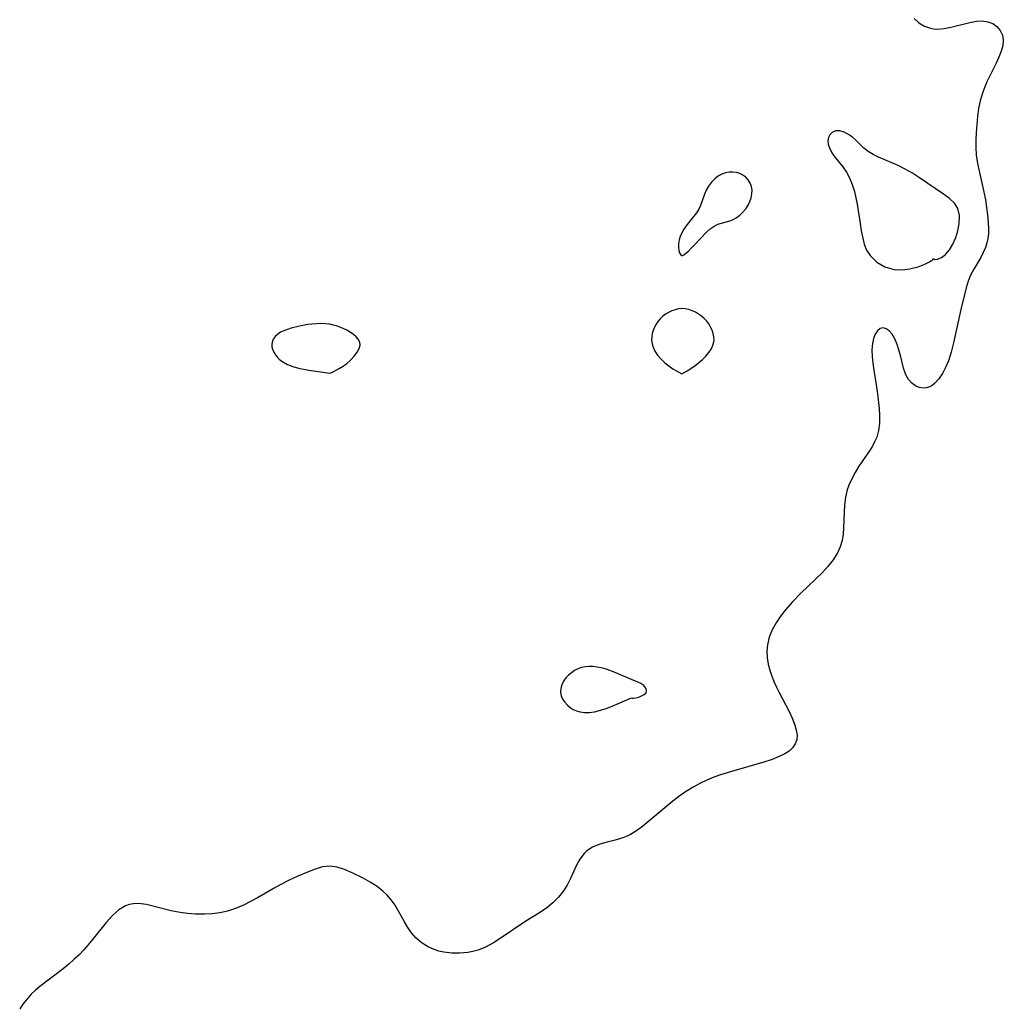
# Model space of a CAD drawing. Header units: metres. Extents: x 1073367 to 1082519, y 1569854 to 1574957.
# Tile 211 of 256: x 1073757 to 1073952, y 1573872 to 1574068. Entities that reach past the tile are written whole.
import ezdxf

# ---------------------------------------------------------------- set-up
doc = ezdxf.new("R2010")
doc.units = ezdxf.units.M
doc.layers.add('CGG_CurvaNivelLidar_v1', color=253, linetype='Continuous', lineweight=30)

msp = doc.modelspace()

# ---------------------------------------------------------------- linework, layer by layer
at = {"layer": 'CGG_CurvaNivelLidar_v1'}
for p, q in [((1073934.6817, 1574067.7496, 63.5), (1073935.6719, 1574066.9115, 63.5)), ((1073935.6719, 1574066.9115, 63.5), (1073936.7759, 1574066.264, 63.5)), ((1073942.035, 1574066.0189, 63.5), (1073946.0262, 1574067.0547, 63.5)), ((1073946.0262, 1574067.0547, 63.5), (1073947.1826, 1574067.2589, 63.5)), ((1073947.1826, 1574067.2589, 63.5), (1073948.2887, 1574067.3042, 63.5)), ((1073948.2887, 1574067.3042, 63.5), (1073949.3603, 1574067.1282, 63.5)), ((1073949.3603, 1574067.1282, 63.5), (1073950.3291, 1574066.739, 63.5)), ((1073936.7759, 1574066.264, 63.5), (1073937.9618, 1574065.8353, 63.5)), ((1073937.9618, 1574065.8353, 63.5), (1073938.546, 1574065.7198, 63.5)), ((1073938.546, 1574065.7198, 63.5), (1073939.2967, 1574065.6631, 63.5)), ((1073939.2967, 1574065.6631, 63.5), (1073940.6457, 1574065.7566, 63.5)), ((1073940.6457, 1574065.7566, 63.5), (1073942.035, 1574066.0189, 63.5)), ((1073950.3291, 1574066.739, 63.5), (1073951.1564, 1574066.1599, 63.5)), ((1073951.1564, 1574066.1599, 63.5), (1073951.819, 1574065.3846, 63.5)), ((1073951.819, 1574065.3846, 63.5), (1073952.2587, 1574064.4683, 63.5)), ((1073952.2587, 1574064.4683, 63.5), (1073952.4408, 1574063.4498, 63.5)), ((1073952.4408, 1574063.4498, 63.5), (1073952.3462, 1574062.3845, 63.5)), ((1073952.0365, 1574061.2642, 63.5), (1073951.5777, 1574060.0968, 63.5)), ((1073952.3462, 1574062.3845, 63.5), (1073952.0365, 1574061.2642, 63.5)), ((1073951.5777, 1574060.0968, 63.5), (1073951.0296, 1574058.8976, 63.5)), ((1073951.0296, 1574058.8976, 63.5), (1073949.1948, 1574055.1621, 63.5)), ((1073949.1948, 1574055.1621, 63.5), (1073948.7433, 1574054.1555, 63.5)), ((1073948.7433, 1574054.1555, 63.5), (1073948.347, 1574053.1051, 63.5)), ((1073947.8476, 1574051.378, 63.5), (1073947.5406, 1574049.8419, 63.5)), ((1073948.347, 1574053.1051, 63.5), (1073947.8476, 1574051.378, 63.5)), ((1073947.5406, 1574049.8419, 63.5), (1073947.3221, 1574048.2747, 63.5)), ((1073947.3221, 1574048.2747, 63.5), (1073947.0447, 1574045.1063, 63.5)), ((1073919.0849, 1574045.3857, 63.5), (1073918.4242, 1574045.1002, 63.5)), ((1073919.9092, 1574045.3899, 63.5), (1073919.0849, 1574045.3857, 63.5)), ((1073920.8064, 1574045.1252, 63.5), (1073919.9092, 1574045.3899, 63.5)), ((1073917.6679, 1574044.0549, 63.5), (1073917.5601, 1574043.4426, 63.5)), ((1073917.5601, 1574043.4426, 63.5), (1073917.6229, 1574042.7393, 63.5)), ((1073917.9225, 1574044.5847, 63.5), (1073917.6679, 1574044.0549, 63.5)), ((1073918.4242, 1574045.1002, 63.5), (1073917.9225, 1574044.5847, 63.5)), ((1073921.628, 1574044.6997, 63.5), (1073920.8064, 1574045.1252, 63.5)), ((1073922.4356, 1574044.1388, 63.5), (1073921.628, 1574044.6997, 63.5)), ((1073923.2047, 1574043.4805, 63.5), (1073922.4356, 1574044.1388, 63.5)), ((1073924.7157, 1574041.9732, 63.5), (1073923.2047, 1574043.4805, 63.5)), ((1073946.9589, 1574043.5581, 63.5), (1073946.9524, 1574042.1083, 63.5)), ((1073947.0447, 1574045.1063, 63.5), (1073946.9589, 1574043.5581, 63.5)), ((1073917.6229, 1574042.7393, 63.5), (1073917.8507, 1574041.9982, 63.5)), ((1073917.8507, 1574041.9982, 63.5), (1073918.3316, 1574041.0571, 63.5)), ((1073925.5548, 1574041.278, 63.5), (1073924.7157, 1574041.9732, 63.5)), ((1073946.9524, 1574042.1083, 63.5), (1073947.0479, 1574040.6605, 63.5)), ((1073918.3316, 1574041.0571, 63.5), (1073918.9777, 1574040.1177, 63.5)), ((1073918.9777, 1574040.1177, 63.5), (1073920.5038, 1574038.2376, 63.5)), ((1073926.5289, 1574040.6925, 63.5), (1073925.5548, 1574041.278, 63.5)), ((1073927.6244, 1574040.1786, 63.5), (1073926.5289, 1574040.6925, 63.5)), ((1073930.1616, 1574039.1112, 63.5), (1073927.6244, 1574040.1786, 63.5)), ((1073947.0479, 1574040.6605, 63.5), (1073947.3223, 1574038.8832, 63.5)), ((1073920.5038, 1574038.2376, 63.5), (1073921.2386, 1574037.1963, 63.5)), ((1073931.5506, 1574038.4825, 63.5), (1073930.1616, 1574039.1112, 63.5)), ((1073932.9427, 1574037.7789, 63.5), (1073931.5506, 1574038.4825, 63.5)), ((1073934.3553, 1574036.961, 63.5), (1073932.9427, 1574037.7789, 63.5)), ((1073947.3223, 1574038.8832, 63.5), (1073948.512, 1574033.5304, 63.5)), ((1073895.0451, 1574035.8548, 63.5), (1073894.3705, 1574035.1777, 63.5)), ((1073895.8017, 1574036.4162, 63.5), (1073895.0451, 1574035.8548, 63.5)), ((1073896.4772, 1574036.7682, 63.5), (1073895.8017, 1574036.4162, 63.5)), ((1073897.1876, 1574037.0194, 63.5), (1073896.4772, 1574036.7682, 63.5)), ((1073897.9159, 1574037.1656, 63.5), (1073897.1876, 1574037.0194, 63.5)), ((1073898.6459, 1574037.1961, 63.5), (1073897.9159, 1574037.1656, 63.5)), ((1073899.3506, 1574037.1024, 63.5), (1073898.6459, 1574037.1961, 63.5)), ((1073900.0248, 1574036.8955, 63.5), (1073899.3506, 1574037.1024, 63.5)), ((1073900.65, 1574036.5847, 63.5), (1073900.0248, 1574036.8955, 63.5)), ((1073901.2048, 1574036.1735, 63.5), (1073900.65, 1574036.5847, 63.5)), ((1073901.6883, 1574035.6383, 63.5), (1073901.2048, 1574036.1735, 63.5)), ((1073902.0655, 1574035.019, 63.5), (1073901.6883, 1574035.6383, 63.5)), ((1073921.2386, 1574037.1963, 63.5), (1073921.8698, 1574036.02, 63.5)), ((1073921.8698, 1574036.02, 63.5), (1073922.3937, 1574034.7289, 63.5)), ((1073935.7403, 1574036.0758, 63.5), (1073934.3553, 1574036.961, 63.5)), ((1073940.5527, 1574032.7839, 63.5), (1073935.7403, 1574036.0758, 63.5)), ((1073893.3061, 1574033.5782, 63.5), (1073892.9886, 1574032.8264, 63.5)), ((1073893.7858, 1574034.4124, 63.5), (1073893.3061, 1574033.5782, 63.5)), ((1073894.3705, 1574035.1777, 63.5), (1073893.7858, 1574034.4124, 63.5)), ((1073902.3285, 1574034.3393, 63.5), (1073902.0655, 1574035.019, 63.5)), ((1073902.462, 1574033.6185, 63.5), (1073902.3285, 1574034.3393, 63.5)), ((1073902.45, 1574032.8558, 63.5), (1073902.462, 1574033.6185, 63.5)), ((1073922.3937, 1574034.7289, 63.5), (1073922.8226, 1574033.3505, 63.5)), ((1073892.9886, 1574032.8264, 63.5), (1073892.2095, 1574030.5215, 63.5)), ((1073902.0452, 1574031.325, 63.5), (1073902.3048, 1574032.0856, 63.5)), ((1073902.3048, 1574032.0856, 63.5), (1073902.45, 1574032.8558, 63.5)), ((1073922.8226, 1574033.3505, 63.5), (1073923.1269, 1574032.0987, 63.5)), ((1073923.1269, 1574032.0987, 63.5), (1073923.3783, 1574030.8122, 63.5)), ((1073941.7182, 1574031.9313, 63.5), (1073940.5527, 1574032.7839, 63.5)), ((1073942.7179, 1574031.0371, 63.5), (1073941.7182, 1574031.9313, 63.5)), ((1073948.512, 1574033.5304, 63.5), (1073948.8718, 1574031.6747, 63.5)), ((1073948.8718, 1574031.6747, 63.5), (1073949.1224, 1574030.1746, 63.5)), ((1073891.8793, 1574029.8005, 63.5), (1073891.4088, 1574029.0689, 63.5)), ((1073892.2095, 1574030.5215, 63.5), (1073891.8793, 1574029.8005, 63.5)), ((1073900.6375, 1574029.2137, 63.5), (1073901.2019, 1574029.8743, 63.5)), ((1073901.2019, 1574029.8743, 63.5), (1073901.6821, 1574030.5918, 63.5)), ((1073901.6821, 1574030.5918, 63.5), (1073902.0452, 1574031.325, 63.5)), ((1073923.3783, 1574030.8122, 63.5), (1073923.9498, 1574026.93, 63.5)), ((1073943.4119, 1574029.9441, 63.5), (1073942.7179, 1574031.0371, 63.5)), ((1073943.7046, 1574028.5274, 63.5), (1073943.4119, 1574029.9441, 63.5)), ((1073949.1224, 1574030.1746, 63.5), (1073949.322, 1574028.6894, 63.5)), ((1073891.4088, 1574029.0689, 63.5), (1073889.5264, 1574026.762, 63.5)), ((1073897.8688, 1574027.4173, 63.5), (1073898.5913, 1574027.6978, 63.5)), ((1073898.5913, 1574027.6978, 63.5), (1073899.3218, 1574028.1078, 63.5)), ((1073899.3218, 1574028.1078, 63.5), (1073900.0066, 1574028.6199, 63.5)), ((1073900.0066, 1574028.6199, 63.5), (1073900.6375, 1574029.2137, 63.5)), ((1073943.6331, 1574026.9242, 63.5), (1073943.7046, 1574028.5274, 63.5)), ((1073949.322, 1574028.6894, 63.5), (1073949.4542, 1574027.2282, 63.5)), ((1073888.9017, 1574025.8459, 63.5), (1073888.5048, 1574025.132, 63.5)), ((1073889.5264, 1574026.762, 63.5), (1073888.9017, 1574025.8459, 63.5)), ((1073893.391, 1574025.2055, 63.5), (1073894.1516, 1574025.8964, 63.5)), ((1073894.1516, 1574025.8964, 63.5), (1073894.9173, 1574026.4418, 63.5)), ((1073894.9173, 1574026.4418, 63.5), (1073895.6691, 1574026.7994, 63.5)), ((1073895.6691, 1574026.7994, 63.5), (1073897.8688, 1574027.4173, 63.5)), ((1073923.9498, 1574026.93, 63.5), (1073924.1871, 1574025.4698, 63.5)), ((1073943.3806, 1574025.5254, 63.5), (1073943.6331, 1574026.9242, 63.5)), ((1073949.4542, 1574027.2282, 63.5), (1073949.4989, 1574025.8019, 63.5)), ((1073949.4989, 1574025.8019, 63.5), (1073949.4676, 1574024.8922, 63.5)), ((1073888.1852, 1574024.4035, 63.5), (1073887.9581, 1574023.6776, 63.5)), ((1073888.5048, 1574025.132, 63.5), (1073888.1852, 1574024.4035, 63.5)), ((1073891.1636, 1574022.8228, 63.5), (1073893.391, 1574025.2055, 63.5)), ((1073924.1871, 1574025.4698, 63.5), (1073924.4762, 1574024.0378, 63.5)), ((1073924.4762, 1574024.0378, 63.5), (1073924.7943, 1574022.8192, 63.5)), ((1073942.4186, 1574022.8578, 63.5), (1073942.9733, 1574024.145, 63.5)), ((1073942.9733, 1574024.145, 63.5), (1073943.3806, 1574025.5254, 63.5)), ((1073949.3719, 1574024.004, 63.5), (1073949.1831, 1574023.0802, 63.5)), ((1073949.4676, 1574024.8922, 63.5), (1073949.3719, 1574024.004, 63.5)), ((1073887.8271, 1574022.9267, 63.5), (1073887.8044, 1574022.2332, 63.5)), ((1073887.8044, 1574022.2332, 63.5), (1073887.8804, 1574021.6049, 63.5)), ((1073887.9581, 1574023.6776, 63.5), (1073887.8271, 1574022.9267, 63.5)), ((1073889.7891, 1574021.4724, 63.5), (1073890.4478, 1574022.0908, 63.5)), ((1073890.4478, 1574022.0908, 63.5), (1073891.1636, 1574022.8228, 63.5)), ((1073924.7943, 1574022.8192, 63.5), (1073925.2605, 1574021.6478, 63.5)), ((1073941.7166, 1574021.7074, 63.5), (1073942.4186, 1574022.8578, 63.5)), ((1073948.9064, 1574022.1883, 63.5), (1073948.4679, 1574021.1617, 63.5)), ((1073949.1831, 1574023.0802, 63.5), (1073948.9064, 1574022.1883, 63.5)), ((1073887.8804, 1574021.6049, 63.5), (1073888.0339, 1574021.1087, 63.5)), ((1073888.0339, 1574021.1087, 63.5), (1073888.276, 1574020.7216, 63.5)), ((1073888.276, 1574020.7216, 63.5), (1073888.5, 1574020.6136, 63.5)), ((1073888.5, 1574020.6136, 63.5), (1073888.6141, 1574020.6197, 63.5)), ((1073888.6141, 1574020.6197, 63.5), (1073888.863, 1574020.7523, 63.5)), ((1073888.863, 1574020.7523, 63.5), (1073889.2224, 1574021.0025, 63.5)), ((1073889.2224, 1574021.0025, 63.5), (1073889.7891, 1574021.4724, 63.5)), ((1073925.2605, 1574021.6478, 63.5), (1073925.9392, 1574020.5603, 63.5)), ((1073925.9392, 1574020.5603, 63.5), (1073927.2535, 1574019.2582, 63.5)), ((1073938.3319, 1574019.7382, 63.5), (1073938.5, 1574019.9752, 63.5)), ((1073938.5, 1574019.9752, 63.5), (1073938.8012, 1574019.7994, 63.5)), ((1073938.8012, 1574019.7994, 63.5), (1073939.3764, 1574019.8553, 63.5)), ((1073939.3764, 1574019.8553, 63.5), (1073940.1174, 1574020.1689, 63.5)), ((1073940.1174, 1574020.1689, 63.5), (1073940.9289, 1574020.7938, 63.5)), ((1073940.9289, 1574020.7938, 63.5), (1073941.7166, 1574021.7074, 63.5)), ((1073947.9443, 1574020.1779, 63.5), (1073946.5687, 1574017.8991, 63.5)), ((1073948.4679, 1574021.1617, 63.5), (1073947.9443, 1574020.1779, 63.5)), ((1073927.2535, 1574019.2582, 63.5), (1073928.8948, 1574018.3196, 63.5)), ((1073928.8948, 1574018.3196, 63.5), (1073930.7502, 1574017.8221, 63.5)), ((1073932.3029, 1574017.7618, 63.5), (1073933.8369, 1574017.9389, 63.5)), ((1073933.8369, 1574017.9389, 63.5), (1073935.4784, 1574018.3443, 63.5)), ((1073935.4784, 1574018.3443, 63.5), (1073936.8661, 1574018.8733, 63.5)), ((1073936.8661, 1574018.8733, 63.5), (1073937.7653, 1574019.3436, 63.5)), ((1073937.7653, 1574019.3436, 63.5), (1073938.3319, 1574019.7382, 63.5)), ((1073946.5687, 1574017.8991, 63.5), (1073945.9485, 1574016.7076, 63.5)), ((1073930.7502, 1574017.8221, 63.5), (1073932.3029, 1574017.7618, 63.5)), ((1073945.9485, 1574016.7076, 63.5), (1073945.4667, 1574015.4829, 63.5)), ((1073945.0684, 1574014.1846, 63.5), (1073943.9731, 1574009.8346, 63.5)), ((1073945.4667, 1574015.4829, 63.5), (1073945.0684, 1574014.1846, 63.5)), ((1073888.5058, 1574010.0176, 63.5), (1073887.826, 1574009.9549, 63.5)), ((1073889.1909, 1574009.9651, 63.5), (1073888.5058, 1574010.0176, 63.5)), ((1073884.6682, 1574008.4793, 63.5), (1073884.154, 1574008.0016, 63.5)), ((1073885.2395, 1574008.8956, 63.5), (1073884.6682, 1574008.4793, 63.5)), ((1073885.8517, 1574009.2553, 63.5), (1073885.2395, 1574008.8956, 63.5)), ((1073886.4926, 1574009.5573, 63.5), (1073885.8517, 1574009.2553, 63.5)), ((1073887.1531, 1574009.7949, 63.5), (1073886.4926, 1574009.5573, 63.5)), ((1073887.826, 1574009.9549, 63.5), (1073887.1531, 1574009.7949, 63.5)), ((1073889.8725, 1574009.8145, 63.5), (1073889.1909, 1574009.9651, 63.5)), ((1073890.5446, 1574009.5863, 63.5), (1073889.8725, 1574009.8145, 63.5)), ((1073891.2005, 1574009.2941, 63.5), (1073890.5446, 1574009.5863, 63.5)), ((1073891.8313, 1574008.9449, 63.5), (1073891.2005, 1574009.2941, 63.5)), ((1073892.4258, 1574008.54, 63.5), (1073891.8313, 1574008.9449, 63.5)), ((1073892.9689, 1574008.0754, 63.5), (1073892.4258, 1574008.54, 63.5)), ((1073893.4474, 1574007.5461, 63.5), (1073892.9689, 1574008.0754, 63.5)), ((1073943.9731, 1574009.8346, 63.5), (1073942.5167, 1574003.2026, 63.5)), ((1073810.8017, 1574006.113, 63.5), (1073810.0528, 1574005.8856, 63.5)), ((1073812.4159, 1574006.5199, 63.5), (1073810.8017, 1574006.113, 63.5)), ((1073814.0835, 1574006.8371, 63.5), (1073812.4159, 1574006.5199, 63.5)), ((1073814.9271, 1574006.9473, 63.5), (1073814.0835, 1574006.8371, 63.5)), ((1073815.816, 1574007.0161, 63.5), (1073814.9271, 1574006.9473, 63.5)), ((1073816.7034, 1574007.034, 63.5), (1073815.816, 1574007.0161, 63.5)), ((1073817.584, 1574006.996, 63.5), (1073816.7034, 1574007.034, 63.5)), ((1073818.4519, 1574006.892, 63.5), (1073817.584, 1574006.996, 63.5)), ((1073819.1381, 1574006.7525, 63.5), (1073818.4519, 1574006.892, 63.5)), ((1073819.8099, 1574006.5679, 63.5), (1073819.1381, 1574006.7525, 63.5)), ((1073820.4648, 1574006.3444, 63.5), (1073819.8099, 1574006.5679, 63.5)), ((1073821.0991, 1574006.0855, 63.5), (1073820.4648, 1574006.3444, 63.5)), ((1073883.0575, 1574006.3081, 63.5), (1073882.8073, 1574005.6801, 63.5)), ((1073883.3644, 1574006.9121, 63.5), (1073883.0575, 1574006.3081, 63.5)), ((1073883.7281, 1574007.4812, 63.5), (1073883.3644, 1574006.9121, 63.5)), ((1073884.154, 1574008.0016, 63.5), (1073883.7281, 1574007.4812, 63.5)), ((1073893.8638, 1574006.9664, 63.5), (1073893.4474, 1574007.5461, 63.5)), ((1073894.2215, 1574006.3514, 63.5), (1073893.8638, 1574006.9664, 63.5)), ((1073894.5182, 1574005.7132, 63.5), (1073894.2215, 1574006.3514, 63.5)), ((1073928.5505, 1574006.1886, 63.5), (1073927.9588, 1574006.039, 63.5)), ((1073929.1636, 1574006.027, 63.5), (1073928.5505, 1574006.1886, 63.5)), ((1073807.6146, 1574004.4946, 63.5), (1073807.2301, 1574003.9567, 63.5)), ((1073808.1027, 1574004.9396, 63.5), (1073807.6146, 1574004.4946, 63.5)), ((1073808.6861, 1574005.3166, 63.5), (1073808.1027, 1574004.9396, 63.5)), ((1073809.3422, 1574005.6259, 63.5), (1073808.6861, 1574005.3166, 63.5)), ((1073810.0528, 1574005.8856, 63.5), (1073809.3422, 1574005.6259, 63.5)), ((1073821.839, 1574005.7252, 63.5), (1073821.0991, 1574006.0855, 63.5)), ((1073822.5311, 1574005.3238, 63.5), (1073821.839, 1574005.7252, 63.5)), ((1073823.1611, 1574004.8866, 63.5), (1073822.5311, 1574005.3238, 63.5)), ((1073823.7071, 1574004.4157, 63.5), (1073823.1611, 1574004.8866, 63.5)), ((1073824.1379, 1574003.9092, 63.5), (1073823.7071, 1574004.4157, 63.5)), ((1073882.5036, 1574004.3861, 63.5), (1073882.4793, 1574003.7344, 63.5)), ((1073882.619, 1574005.0369, 63.5), (1073882.5036, 1574004.3861, 63.5)), ((1073882.8073, 1574005.6801, 63.5), (1073882.619, 1574005.0369, 63.5)), ((1073894.7451, 1574005.0617, 63.5), (1073894.5182, 1574005.7132, 63.5)), ((1073894.8857, 1574004.4054, 63.5), (1073894.7451, 1574005.0617, 63.5)), ((1073894.9144, 1574003.7521, 63.5), (1073894.8857, 1574004.4054, 63.5)), ((1073926.9668, 1574004.9542, 63.5), (1073926.6228, 1574004.0819, 63.5)), ((1073927.4201, 1574005.6129, 63.5), (1073926.9668, 1574004.9542, 63.5)), ((1073927.9588, 1574006.039, 63.5), (1073927.4201, 1574005.6129, 63.5)), ((1073929.767, 1574005.5917, 63.5), (1073929.1636, 1574006.027, 63.5)), ((1073930.3277, 1574004.929, 63.5), (1073929.767, 1574005.5917, 63.5)), ((1073930.8638, 1574003.9874, 63.5), (1073930.3277, 1574004.929, 63.5)), ((1073806.9986, 1574003.3621, 63.5), (1073806.9388, 1574002.8986, 63.5)), ((1073806.9388, 1574002.8986, 63.5), (1073806.967, 1574002.423, 63.5)), ((1073806.967, 1574002.423, 63.5), (1073807.0754, 1574001.9448, 63.5)), ((1073807.2301, 1574003.9567, 63.5), (1073806.9986, 1574003.3621, 63.5)), ((1073824.4097, 1574003.3619, 63.5), (1073824.1379, 1574003.9092, 63.5)), ((1073824.3004, 1574002.0819, 63.5), (1073824.4782, 1574002.7703, 63.5)), ((1073824.4782, 1574002.7703, 63.5), (1073824.4097, 1574003.3619, 63.5)), ((1073882.4793, 1574003.7344, 63.5), (1073882.5775, 1574003.0197, 63.5)), ((1073882.5775, 1574003.0197, 63.5), (1073882.7884, 1574002.3139, 63.5)), ((1073882.7884, 1574002.3139, 63.5), (1073883.1558, 1574001.5651, 63.5)), ((1073894.3048, 1574001.9235, 63.5), (1073894.6114, 1574002.5329, 63.5)), ((1073894.6114, 1574002.5329, 63.5), (1073894.8158, 1574003.1374, 63.5)), ((1073894.8158, 1574003.1374, 63.5), (1073894.9144, 1574003.7521, 63.5)), ((1073926.4057, 1574003.0492, 63.5), (1073926.3148, 1574001.8124, 63.5)), ((1073926.6228, 1574004.0819, 63.5), (1073926.4057, 1574003.0492, 63.5)), ((1073931.3193, 1574002.8838, 63.5), (1073930.8638, 1574003.9874, 63.5)), ((1073931.6651, 1574001.8157, 63.5), (1073931.3193, 1574002.8838, 63.5)), ((1073942.5167, 1574003.2026, 63.5), (1073942.0593, 1574001.3824, 63.5)), ((1073807.0754, 1574001.9448, 63.5), (1073807.3092, 1574001.3669, 63.5)), ((1073807.3092, 1574001.3669, 63.5), (1073807.6392, 1574000.8103, 63.5)), ((1073807.6392, 1574000.8103, 63.5), (1073808.0541, 1574000.2869, 63.5)), ((1073808.0541, 1574000.2869, 63.5), (1073808.5482, 1573999.8116, 63.5)), ((1073822.5918, 1573999.7613, 63.5), (1073823.3124, 1574000.5308, 63.5)), ((1073823.3124, 1574000.5308, 63.5), (1073823.8969, 1574001.3197, 63.5)), ((1073823.8969, 1574001.3197, 63.5), (1073824.3004, 1574002.0819, 63.5)), ((1073883.1558, 1574001.5651, 63.5), (1073883.6877, 1574000.7758, 63.5)), ((1073883.6877, 1574000.7758, 63.5), (1073884.3492, 1573999.9915, 63.5)), ((1073892.6057, 1573999.9058, 63.5), (1073893.2741, 1574000.583, 63.5)), ((1073893.2741, 1574000.583, 63.5), (1073893.8509, 1574001.2655, 63.5)), ((1073893.8509, 1574001.2655, 63.5), (1073894.3048, 1574001.9235, 63.5)), ((1073926.3148, 1574001.8124, 63.5), (1073926.3515, 1574000.4748, 63.5)), ((1073926.3515, 1574000.4748, 63.5), (1073926.4852, 1573999.1302, 63.5)), ((1073931.9674, 1574000.7056, 63.5), (1073931.6651, 1574001.8157, 63.5)), ((1073932.5894, 1573998.1578, 63.5), (1073931.9674, 1574000.7056, 63.5)), ((1073942.0593, 1574001.3824, 63.5), (1073941.5154, 1573999.6527, 63.5)), ((1073808.5482, 1573999.8116, 63.5), (1073809.2262, 1573999.3296, 63.5)), ((1073809.2262, 1573999.3296, 63.5), (1073810.0697, 1573998.9049, 63.5)), ((1073810.0697, 1573998.9049, 63.5), (1073811.1058, 1573998.5226, 63.5)), ((1073811.1058, 1573998.5226, 63.5), (1073812.2687, 1573998.191, 63.5)), ((1073820.2232, 1573998.009, 63.5), (1073820.9917, 1573998.4855, 63.5)), ((1073820.9917, 1573998.4855, 63.5), (1073821.7802, 1573999.0544, 63.5)), ((1073821.7802, 1573999.0544, 63.5), (1073822.5918, 1573999.7613, 63.5)), ((1073884.3492, 1573999.9915, 63.5), (1073885.105, 1573999.256, 63.5)), ((1073885.105, 1573999.256, 63.5), (1073885.9024, 1573998.6123, 63.5)), ((1073885.9024, 1573998.6123, 63.5), (1073886.6914, 1573998.0642, 63.5)), ((1073889.5569, 1573997.6435, 63.5), (1073891.0599, 1573998.6342, 63.5)), ((1073891.0599, 1573998.6342, 63.5), (1073891.8766, 1573999.2628, 63.5)), ((1073891.8766, 1573999.2628, 63.5), (1073892.6057, 1573999.9058, 63.5)), ((1073926.4852, 1573999.1302, 63.5), (1073926.6846, 1573997.7399, 63.5)), ((1073940.961, 1573998.3084, 63.5), (1073940.3226, 1573997.0858, 63.5)), ((1073941.5154, 1573999.6527, 63.5), (1073940.961, 1573998.3084, 63.5)), ((1073812.2687, 1573998.191, 63.5), (1073814.2845, 1573997.7723, 63.5)), ((1073814.2845, 1573997.7723, 63.5), (1073818.5, 1573997.1774, 63.5)), ((1073818.5, 1573997.1774, 63.5), (1073818.9741, 1573997.3604, 63.5)), ((1073818.9741, 1573997.3604, 63.5), (1073820.2232, 1573998.009, 63.5)), ((1073886.6914, 1573998.0642, 63.5), (1073887.4091, 1573997.6213, 63.5)), ((1073887.4091, 1573997.6213, 63.5), (1073888.5, 1573997.0388, 63.5)), ((1073888.5, 1573997.0388, 63.5), (1073889.5569, 1573997.6435, 63.5)), ((1073926.6846, 1573997.7399, 63.5), (1073927.1574, 1573994.8751, 63.5)), ((1073933.0498, 1573996.8449, 63.5), (1073932.5894, 1573998.1578, 63.5)), ((1073933.5721, 1573995.9393, 63.5), (1073933.0498, 1573996.8449, 63.5)), ((1073940.3226, 1573997.0858, 63.5), (1073939.6131, 1573996.0166, 63.5)), ((1073927.1574, 1573994.8751, 63.5), (1073927.4288, 1573993.0272, 63.5)), ((1073934.2309, 1573995.1886, 63.5), (1073933.5721, 1573995.9393, 63.5)), ((1073934.95, 1573994.6592, 63.5), (1073934.2309, 1573995.1886, 63.5)), ((1073935.7364, 1573994.32, 63.5), (1073934.95, 1573994.6592, 63.5)), ((1073937.7658, 1573994.4464, 63.5), (1073937.1676, 1573994.2577, 63.5)), ((1073938.2943, 1573994.7278, 63.5), (1073937.7658, 1573994.4464, 63.5)), ((1073938.8536, 1573995.1641, 63.5), (1073938.2943, 1573994.7278, 63.5)), ((1073939.6131, 1573996.0166, 63.5), (1073938.8536, 1573995.1641, 63.5)), ((1073927.4288, 1573993.0272, 63.5), (1073927.7459, 1573990.1409, 63.5)), ((1073936.5579, 1573994.196, 63.5), (1073935.7364, 1573994.32, 63.5)), ((1073937.1676, 1573994.2577, 63.5), (1073936.5579, 1573994.196, 63.5)), ((1073927.7459, 1573990.1409, 63.5), (1073927.8231, 1573988.7323, 63.5)), ((1073927.8231, 1573988.7323, 63.5), (1073927.806, 1573987.2058, 63.5)), ((1073927.806, 1573987.2058, 63.5), (1073927.6197, 1573985.7363, 63.5)), ((1073927.6197, 1573985.7363, 63.5), (1073927.2539, 1573984.4601, 63.5)), ((1073926.3936, 1573982.6733, 63.5), (1073925.8044, 1573981.7237, 63.5)), ((1073926.91, 1573983.6476, 63.5), (1073926.3936, 1573982.6733, 63.5)), ((1073927.2539, 1573984.4601, 63.5), (1073926.91, 1573983.6476, 63.5)), ((1073925.8044, 1573981.7237, 63.5), (1073923.6831, 1573978.6283, 63.5)), ((1073922.9434, 1573977.414, 63.5), (1073922.2813, 1573976.1591, 63.5)), ((1073923.6831, 1573978.6283, 63.5), (1073922.9434, 1573977.414, 63.5)), ((1073921.717, 1573974.8684, 63.5), (1073921.4047, 1573973.9814, 63.5)), ((1073922.2813, 1573976.1591, 63.5), (1073921.717, 1573974.8684, 63.5)), ((1073921.1579, 1573973.0791, 63.5), (1073921.036, 1573972.4804, 63.5)), ((1073921.4047, 1573973.9814, 63.5), (1073921.1579, 1573973.0791, 63.5)), ((1073920.8451, 1573970.9708, 63.5), (1073920.7606, 1573969.4404, 63.5)), ((1073921.036, 1573972.4804, 63.5), (1073920.8451, 1573970.9708, 63.5)), ((1073920.7606, 1573969.4404, 63.5), (1073920.6639, 1573966.3758, 63.5)), ((1073920.5589, 1573965.1159, 63.5), (1073920.3573, 1573963.8808, 63.5)), ((1073920.6639, 1573966.3758, 63.5), (1073920.5589, 1573965.1159, 63.5)), ((1073920.3573, 1573963.8808, 63.5), (1073920.0001, 1573962.6181, 63.5)), ((1073919.4826, 1573961.4084, 63.5), (1073918.6177, 1573959.9948, 63.5)), ((1073920.0001, 1573962.6181, 63.5), (1073919.4826, 1573961.4084, 63.5)), ((1073918.6177, 1573959.9948, 63.5), (1073917.5567, 1573958.6667, 63.5)), ((1073916.4575, 1573957.5018, 63.5), (1073912.1961, 1573953.357, 63.5)), ((1073917.5567, 1573958.6667, 63.5), (1073916.4575, 1573957.5018, 63.5)), ((1073912.1961, 1573953.357, 63.5), (1073910.4422, 1573951.5652, 63.5)), ((1073910.4422, 1573951.5652, 63.5), (1073909.1032, 1573950.0811, 63.5)), ((1073909.1032, 1573950.0811, 63.5), (1073908.1098, 1573948.8067, 63.5)), ((1073907.2322, 1573947.4788, 63.5), (1073906.49, 1573946.1041, 63.5)), ((1073908.1098, 1573948.8067, 63.5), (1073907.2322, 1573947.4788, 63.5)), ((1073906.49, 1573946.1041, 63.5), (1073905.8893, 1573944.6214, 63.5)), ((1073905.8893, 1573944.6214, 63.5), (1073905.5116, 1573943.0951, 63.5)), ((1073905.5116, 1573943.0951, 63.5), (1073905.3988, 1573941.8215, 63.5)), ((1073905.3988, 1573941.8215, 63.5), (1073905.4514, 1573940.5326, 63.5)), ((1073905.4514, 1573940.5326, 63.5), (1073905.6552, 1573939.241, 63.5)), ((1073866.524, 1573937.557, 63.5), (1073865.9562, 1573937.0651, 63.5)), ((1073867.1437, 1573937.9852, 63.5), (1073866.524, 1573937.557, 63.5)), ((1073867.8074, 1573938.3365, 63.5), (1073867.1437, 1573937.9852, 63.5)), ((1073868.5112, 1573938.5921, 63.5), (1073867.8074, 1573938.3365, 63.5)), ((1073869.256, 1573938.7365, 63.5), (1073868.5112, 1573938.5921, 63.5)), ((1073870.0286, 1573938.784, 63.5), (1073869.256, 1573938.7365, 63.5)), ((1073870.8193, 1573938.7535, 63.5), (1073870.0286, 1573938.784, 63.5)), ((1073871.62, 1573938.658, 63.5), (1073870.8193, 1573938.7535, 63.5)), ((1073872.4238, 1573938.5054, 63.5), (1073871.62, 1573938.658, 63.5)), ((1073873.2245, 1573938.2988, 63.5), (1073872.4238, 1573938.5054, 63.5)), ((1073874.5814, 1573937.8369, 63.5), (1073873.2245, 1573938.2988, 63.5)), ((1073879.7542, 1573935.6804, 63.5), (1073874.5814, 1573937.8369, 63.5)), ((1073905.6552, 1573939.241, 63.5), (1073905.9713, 1573938.0391, 63.5)), ((1073905.9713, 1573938.0391, 63.5), (1073906.384, 1573936.8465, 63.5)), ((1073864.9842, 1573935.8463, 63.5), (1073864.6283, 1573935.1343, 63.5)), ((1073865.4532, 1573936.5177, 63.5), (1073864.9842, 1573935.8463, 63.5)), ((1073865.9562, 1573937.0651, 63.5), (1073865.4532, 1573936.5177, 63.5)), ((1073880.3192, 1573935.3999, 63.5), (1073879.7542, 1573935.6804, 63.5)), ((1073906.384, 1573936.8465, 63.5), (1073906.8681, 1573935.6639, 63.5)), ((1073906.8681, 1573935.6639, 63.5), (1073907.3124, 1573934.6852, 63.5)), ((1073864.4055, 1573934.4024, 63.5), (1073864.3497, 1573933.6693, 63.5)), ((1073864.3497, 1573933.6693, 63.5), (1073864.4848, 1573932.9725, 63.5)), ((1073864.6283, 1573935.1343, 63.5), (1073864.4055, 1573934.4024, 63.5)), ((1073880.9168, 1573934.9737, 63.5), (1073880.3192, 1573935.3999, 63.5)), ((1073881.3266, 1573934.4988, 63.5), (1073880.9168, 1573934.9737, 63.5)), ((1073881.4948, 1573934.0162, 63.5), (1073881.3266, 1573934.4988, 63.5)), ((1073881.3753, 1573933.5657, 63.5), (1073881.4948, 1573934.0162, 63.5)), ((1073907.3124, 1573934.6852, 63.5), (1073907.7869, 1573933.7194, 63.5)), ((1073907.7869, 1573933.7194, 63.5), (1073909.8961, 1573929.669, 63.5)), ((1073864.4848, 1573932.9725, 63.5), (1073864.7796, 1573932.3024, 63.5)), ((1073864.7796, 1573932.3024, 63.5), (1073865.2019, 1573931.6717, 63.5)), ((1073865.2019, 1573931.6717, 63.5), (1073865.7313, 1573931.0972, 63.5)), ((1073874.6194, 1573930.8718, 63.5), (1073878.5, 1573932.5231, 63.5)), ((1073878.5, 1573932.5231, 63.5), (1073878.6126, 1573932.4863, 63.5)), ((1073878.6126, 1573932.4863, 63.5), (1073878.8566, 1573932.4888, 63.5)), ((1073878.8566, 1573932.4888, 63.5), (1073879.3357, 1573932.5591, 63.5)), ((1073879.3357, 1573932.5591, 63.5), (1073879.912, 1573932.7069, 63.5)), ((1073879.912, 1573932.7069, 63.5), (1073880.5017, 1573932.9279, 63.5)), ((1073880.5017, 1573932.9279, 63.5), (1073881.019, 1573933.2163, 63.5)), ((1073881.019, 1573933.2163, 63.5), (1073881.3753, 1573933.5657, 63.5)), ((1073865.7313, 1573931.0972, 63.5), (1073866.2869, 1573930.6446, 63.5)), ((1073866.2869, 1573930.6446, 63.5), (1073866.9033, 1573930.2593, 63.5)), ((1073866.9033, 1573930.2593, 63.5), (1073867.5682, 1573929.9502, 63.5)), ((1073867.5682, 1573929.9502, 63.5), (1073868.2734, 1573929.7323, 63.5)), ((1073868.2734, 1573929.7323, 63.5), (1073869.126, 1573929.611, 63.5)), ((1073870.0544, 1573929.6239, 63.5), (1073871.1366, 1573929.7868, 63.5)), ((1073871.1366, 1573929.7868, 63.5), (1073872.3159, 1573930.0774, 63.5)), ((1073872.3159, 1573930.0774, 63.5), (1073873.4757, 1573930.4477, 63.5)), ((1073873.4757, 1573930.4477, 63.5), (1073874.6194, 1573930.8718, 63.5)), ((1073909.8961, 1573929.669, 63.5), (1073910.4933, 1573928.3696, 63.5)), ((1073869.126, 1573929.611, 63.5), (1073870.0544, 1573929.6239, 63.5)), ((1073910.4933, 1573928.3696, 63.5), (1073910.9785, 1573927.1137, 63.5)), ((1073910.9785, 1573927.1137, 63.5), (1073911.2695, 1573926.0878, 63.5)), ((1073911.2695, 1573926.0878, 63.5), (1073911.406, 1573925.114, 63.5)), ((1073911.3415, 1573924.2029, 63.5), (1073911.0419, 1573923.3727, 63.5)), ((1073911.406, 1573925.114, 63.5), (1073911.3415, 1573924.2029, 63.5)), ((1073909.8313, 1573921.9658, 63.5), (1073908.967, 1573921.3996, 63.5)), ((1073910.5287, 1573922.6237, 63.5), (1073909.8313, 1573921.9658, 63.5)), ((1073911.0419, 1573923.3727, 63.5), (1073910.5287, 1573922.6237, 63.5)), ((1073906.4496, 1573920.3014, 63.5), (1073904.7938, 1573919.7505, 63.5)), ((1073907.9731, 1573920.9066, 63.5), (1073906.4496, 1573920.3014, 63.5)), ((1073908.967, 1573921.3996, 63.5), (1073907.9731, 1573920.9066, 63.5)), ((1073898.8459, 1573918.0444, 63.5), (1073896.1754, 1573917.2236, 63.5)), ((1073904.7938, 1573919.7505, 63.5), (1073898.8459, 1573918.0444, 63.5)), ((1073893.4486, 1573916.1535, 63.5), (1073892.0684, 1573915.4865, 63.5)), ((1073894.8643, 1573916.7498, 63.5), (1073893.4486, 1573916.1535, 63.5)), ((1073896.1754, 1573917.2236, 63.5), (1073894.8643, 1573916.7498, 63.5)), ((1073890.7246, 1573914.7583, 63.5), (1073889.1922, 1573913.8223, 63.5)), ((1073892.0684, 1573915.4865, 63.5), (1073890.7246, 1573914.7583, 63.5)), ((1073887.9167, 1573912.9284, 63.5), (1073886.6987, 1573911.9897, 63.5)), ((1073889.1922, 1573913.8223, 63.5), (1073887.9167, 1573912.9284, 63.5)), ((1073885.5141, 1573911.0178, 63.5), (1073881.9607, 1573907.9831, 63.5)), ((1073886.6987, 1573911.9897, 63.5), (1073885.5141, 1573911.0178, 63.5)), ((1073880.7115, 1573906.9791, 63.5), (1073879.4574, 1573906.076, 63.5)), ((1073881.9607, 1573907.9831, 63.5), (1073880.7115, 1573906.9791, 63.5)), ((1073875.2046, 1573904.2459, 63.5), (1073873.6617, 1573903.8501, 63.5)), ((1073876.7293, 1573904.6967, 63.5), (1073875.2046, 1573904.2459, 63.5)), ((1073877.7481, 1573905.1002, 63.5), (1073876.7293, 1573904.6967, 63.5)), ((1073878.2918, 1573905.3724, 63.5), (1073877.7481, 1573905.1002, 63.5)), ((1073879.4574, 1573906.076, 63.5), (1073878.2918, 1573905.3724, 63.5)), ((1073869.9887, 1573902.3759, 63.5), (1073869.5524, 1573902.0439, 63.5)), ((1073870.7522, 1573902.8323, 63.5), (1073869.9887, 1573902.3759, 63.5)), ((1073872.1572, 1573903.4124, 63.5), (1073870.7522, 1573902.8323, 63.5)), ((1073873.6617, 1573903.8501, 63.5), (1073872.1572, 1573903.4124, 63.5)), ((1073868.1731, 1573900.4195, 63.5), (1073867.5242, 1573899.2106, 63.5)), ((1073869.0489, 1573901.5698, 63.5), (1073868.1731, 1573900.4195, 63.5)), ((1073869.5524, 1573902.0439, 63.5), (1073869.0489, 1573901.5698, 63.5)), ((1073815.555, 1573898.4451, 63.5), (1073814.012, 1573897.8462, 63.5)), ((1073817.0471, 1573898.8854, 63.5), (1073815.555, 1573898.4451, 63.5)), ((1073818.5058, 1573899.0504, 63.5), (1073817.0471, 1573898.8854, 63.5)), ((1073819.9535, 1573898.8515, 63.5), (1073818.5058, 1573899.0504, 63.5)), ((1073821.4058, 1573898.3769, 63.5), (1073819.9535, 1573898.8515, 63.5)), ((1073822.885, 1573897.7458, 63.5), (1073821.4058, 1573898.3769, 63.5)), ((1073867.5242, 1573899.2106, 63.5), (1073866.3684, 1573896.5842, 63.5)), ((1073812.0975, 1573897.0344, 63.5), (1073810.4151, 1573896.2472, 63.5)), ((1073814.012, 1573897.8462, 63.5), (1073812.0975, 1573897.0344, 63.5)), ((1073825.105, 1573896.6848, 63.5), (1073822.885, 1573897.7458, 63.5)), ((1073826.5244, 1573895.8837, 63.5), (1073825.105, 1573896.6848, 63.5)), ((1073866.3684, 1573896.5842, 63.5), (1073865.7009, 1573895.2685, 63.5)), ((1073807.3783, 1573894.6384, 63.5), (1073804.0949, 1573892.7436, 63.5)), ((1073808.7221, 1573895.3796, 63.5), (1073807.3783, 1573894.6384, 63.5)), ((1073810.4151, 1573896.2472, 63.5), (1073808.7221, 1573895.3796, 63.5)), ((1073827.8911, 1573894.9757, 63.5), (1073826.5244, 1573895.8837, 63.5)), ((1073829.0082, 1573894.0897, 63.5), (1073827.8911, 1573894.9757, 63.5)), ((1073865.7009, 1573895.2685, 63.5), (1073864.9685, 1573894.13, 63.5)), ((1073804.0949, 1573892.7436, 63.5), (1073802.7208, 1573891.9853, 63.5)), ((1073829.8877, 1573893.251, 63.5), (1073829.0082, 1573894.0897, 63.5)), ((1073830.6836, 1573892.3348, 63.5), (1073829.8877, 1573893.251, 63.5)), ((1073863.9844, 1573892.8998, 63.5), (1073862.8674, 1573891.7641, 63.5)), ((1073864.9685, 1573894.13, 63.5), (1073863.9844, 1573892.8998, 63.5)), ((1073777.8192, 1573891.1364, 63.5), (1073776.5149, 1573890.3548, 63.5)), ((1073778.5786, 1573891.4117, 63.5), (1073777.8192, 1573891.1364, 63.5)), ((1073778.9803, 1573891.5069, 63.5), (1073778.5786, 1573891.4117, 63.5)), ((1073779.436, 1573891.5754, 63.5), (1073778.9803, 1573891.5069, 63.5)), ((1073780.43, 1573891.601, 63.5), (1073779.436, 1573891.5754, 63.5)), ((1073781.9788, 1573891.3958, 63.5), (1073780.43, 1573891.601, 63.5)), ((1073786.9446, 1573890.1356, 63.5), (1073781.9788, 1573891.3958, 63.5)), ((1073799.7342, 1573890.619, 63.5), (1073798.1016, 1573890.0965, 63.5)), ((1073801.3263, 1573891.2879, 63.5), (1073799.7342, 1573890.619, 63.5)), ((1073802.7208, 1573891.9853, 63.5), (1073801.3263, 1573891.2879, 63.5)), ((1073831.4464, 1573891.2556, 63.5), (1073830.6836, 1573892.3348, 63.5)), ((1073832.1306, 1573890.1177, 63.5), (1073831.4464, 1573891.2556, 63.5)), ((1073861.6321, 1573890.7438, 63.5), (1073860.1936, 1573889.782, 63.5)), ((1073862.8674, 1573891.7641, 63.5), (1073861.6321, 1573890.7438, 63.5)), ((1073774.6173, 1573888.5849, 63.5), (1073773.9509, 1573887.8208, 63.5)), ((1073775.2986, 1573889.2964, 63.5), (1073774.6173, 1573888.5849, 63.5)), ((1073776.5149, 1573890.3548, 63.5), (1073775.2986, 1573889.2964, 63.5)), ((1073788.6809, 1573889.7987, 63.5), (1073786.9446, 1573890.1356, 63.5)), ((1073790.195, 1573889.6022, 63.5), (1073788.6809, 1573889.7987, 63.5)), ((1073791.7274, 1573889.4937, 63.5), (1073790.195, 1573889.6022, 63.5)), ((1073793.5455, 1573889.4807, 63.5), (1073791.7274, 1573889.4937, 63.5)), ((1073795.0808, 1573889.5734, 63.5), (1073793.5455, 1573889.4807, 63.5)), ((1073796.6029, 1573889.773, 63.5), (1073795.0808, 1573889.5734, 63.5)), ((1073798.1016, 1573890.0965, 63.5), (1073796.6029, 1573889.773, 63.5)), ((1073833.3317, 1573887.9325, 63.5), (1073832.1306, 1573890.1177, 63.5)), ((1073860.1936, 1573889.782, 63.5), (1073857.4753, 1573888.0949, 63.5)), ((1073773.9509, 1573887.8208, 63.5), (1073771.0244, 1573884.1186, 63.5)), ((1073833.9961, 1573886.8172, 63.5), (1073833.3317, 1573887.9325, 63.5)), ((1073834.7268, 1573885.7646, 63.5), (1073833.9961, 1573886.8172, 63.5)), ((1073857.4753, 1573888.0949, 63.5), (1073852.3834, 1573884.6266, 63.5)), ((1073835.5504, 1573884.8077, 63.5), (1073834.7268, 1573885.7646, 63.5)), ((1073836.6701, 1573883.8374, 63.5), (1073835.5504, 1573884.8077, 63.5)), ((1073852.3834, 1573884.6266, 63.5), (1073851.0331, 1573883.776, 63.5)), ((1073770.2853, 1573883.2333, 63.5), (1073769.5124, 1573882.3659, 63.5)), ((1073771.0244, 1573884.1186, 63.5), (1073770.2853, 1573883.2333, 63.5)), ((1073837.9246, 1573883.0441, 63.5), (1073836.6701, 1573883.8374, 63.5)), ((1073839.2228, 1573882.4563, 63.5), (1073837.9246, 1573883.0441, 63.5)), ((1073849.4339, 1573882.9266, 63.5), (1073847.9508, 1573882.3525, 63.5)), ((1073851.0331, 1573883.776, 63.5), (1073849.4339, 1573882.9266, 63.5)), ((1073768.5987, 1573881.4202, 63.5), (1073767.6414, 1573880.5084, 63.5)), ((1073769.5124, 1573882.3659, 63.5), (1073768.5987, 1573881.4202, 63.5)), ((1073840.1724, 1573882.1565, 63.5), (1073839.2228, 1573882.4563, 63.5)), ((1073841.1537, 1573881.9401, 63.5), (1073840.1724, 1573882.1565, 63.5)), ((1073842.7203, 1573881.7539, 63.5), (1073841.1537, 1573881.9401, 63.5)), ((1073844.3159, 1573881.7372, 63.5), (1073842.7203, 1573881.7539, 63.5)), ((1073845.9151, 1573881.8882, 63.5), (1073844.3159, 1573881.7372, 63.5)), ((1073846.9408, 1573882.08, 63.5), (1073845.9151, 1573881.8882, 63.5)), ((1073847.9508, 1573882.3525, 63.5), (1073846.9408, 1573882.08, 63.5)), ((1073766.5443, 1573879.5438, 63.5), (1073765.4118, 1573878.6154, 63.5)), ((1073767.6414, 1573880.5084, 63.5), (1073766.5443, 1573879.5438, 63.5)), ((1073765.4118, 1573878.6154, 63.5), (1073760.8091, 1573875.1005, 63.5)), ((1073760.8091, 1573875.1005, 63.5), (1073759.9278, 1573874.3513, 63.5)), ((1073759.0906, 1573873.5628, 63.5), (1073758.0397, 1573872.4052, 63.5)), ((1073759.9278, 1573874.3513, 63.5), (1073759.0906, 1573873.5628, 63.5)), ((1073757.386, 1573871.5575, 63.5), (1073756.7841, 1573870.6741, 63.5)), ((1073758.0397, 1573872.4052, 63.5), (1073757.386, 1573871.5575, 63.5))]:
    msp.add_line(p, q, dxfattribs=at)

doc.saveas('drawing.dxf')
